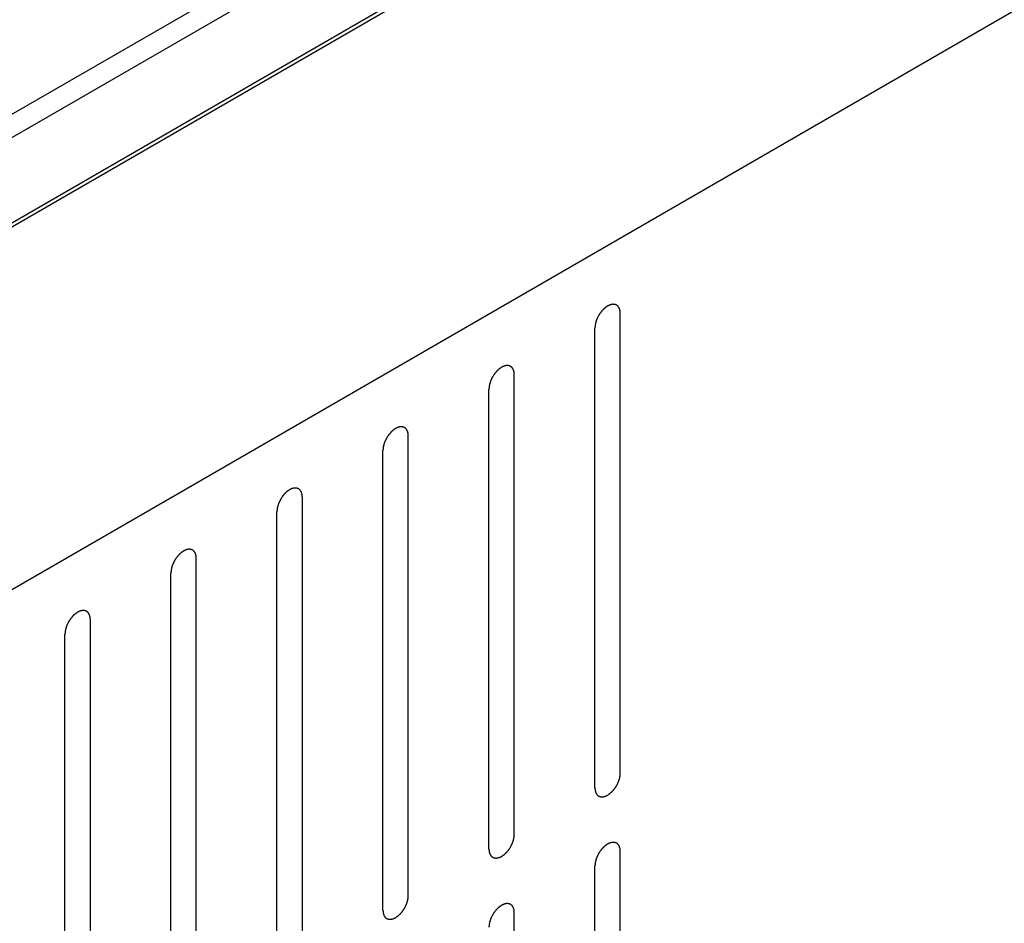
# Model space of a CAD drawing. Header units: inches. Extents: x 3 to 177, y 3 to 114.
# Tile 72 of 95: x 149.85 to 151.22, y 95.54 to 96.8. Entities that reach past the tile are written whole.
import ezdxf

# ---------------------------------------------------------------- set-up
doc = ezdxf.new("R2010")
doc.units = ezdxf.units.IN
doc.header["$LTSCALE"] = 9.973333
doc.header["$MEASUREMENT"] = 0
doc.layers.get('0').update_dxf_attribs({"linetype": 'CONTINUOUS'})
doc.layers.add('03_ALL_AXES', color=7, linetype='CONTINUOUS')
doc.layers.add('08_ALL_COSMETICS', color=7, linetype='CONTINUOUS')

msp = doc.modelspace()

# ---------------------------------------------------------------- linework, layer by layer
at = {"color": 7, "linetype": 'Continuous'}
for p, q in [((154.4248, 99.164), (148.6195, 95.8123)), ((154.4296, 99.1612), (148.6242, 95.8096)), ((154.8668, 98.9088), (149.0614, 95.5571))]:
    msp.add_line(p, q, dxfattribs=at)
at = {"layer": '03_ALL_AXES', "color": 7, "linetype": 'Continuous'}
for p, q in [((148.4882, 95.8881), (154.3218, 99.2561)), ((148.5165, 95.8718), (154.3218, 99.2235))]:
    msp.add_line(p, q, dxfattribs=at)
at = {"layer": '08_ALL_COSMETICS', "color": 7, "linetype": 'Continuous'}
for p, q in [((150.6882, 95.7525), (150.6882, 96.3921)), ((150.6529, 95.7321), (150.6529, 96.3717)), ((150.5407, 95.6673), (150.5407, 96.3069)), ((150.5053, 95.6469), (150.5053, 96.2865)), ((150.3931, 95.5821), (150.3931, 96.2217)), ((150.3578, 95.5617), (150.3578, 96.2013)), ((150.2456, 95.497), (150.2456, 96.1366)), ((150.2102, 95.4766), (150.2102, 96.1161)), ((150.098, 95.4118), (150.098, 96.0514)), ((150.0627, 95.3914), (150.0627, 96.031)), ((149.9505, 95.3266), (149.9505, 95.9662)), ((149.9151, 95.3062), (149.9151, 95.9458)), ((150.6882, 95.0041), (150.6882, 95.6437)), ((150.6529, 94.9837), (150.6529, 95.6232)), ((150.5407, 94.9189), (150.5407, 95.5585))]:
    msp.add_line(p, q, dxfattribs=at)
for points in [[(150.6882, 96.3921), (150.6882, 96.3924), (150.6881, 96.3931), (150.6881, 96.394), (150.688, 96.3948), (150.6879, 96.3953), (150.6879, 96.3956), (150.6879, 96.3959), (150.6878, 96.3961), (150.6877, 96.3964), (150.6876, 96.3968), (150.6874, 96.3975), (150.6872, 96.3982), (150.687, 96.3987), (150.687, 96.3989), (150.6869, 96.3991), (150.6868, 96.3993), (150.6867, 96.3995), (150.6864, 96.3999), (150.6861, 96.4004), (150.6857, 96.401), (150.6855, 96.4013), (150.6854, 96.4015), (150.6853, 96.4017), (150.6851, 96.4018), (150.6849, 96.402), (150.6846, 96.4022), (150.6842, 96.4026), (150.6837, 96.403), (150.6834, 96.4033), (150.6832, 96.4034), (150.6831, 96.4036), (150.6829, 96.4036), (150.6827, 96.4037), (150.6824, 96.4038), (150.682, 96.4039), (150.6816, 96.4041), (150.6812, 96.4043), (150.6808, 96.4044), (150.6805, 96.4045), (150.6804, 96.4046), (150.6802, 96.4046), (150.6799, 96.4046), (150.6795, 96.4046), (150.6789, 96.4046), (150.6782, 96.4046), (150.6778, 96.4047), (150.6775, 96.4047), (150.6773, 96.4047), (150.6771, 96.4046), (150.6769, 96.4046), (150.6764, 96.4045), (150.6757, 96.4043), (150.675, 96.4042), (150.6745, 96.404), (150.6742, 96.404), (150.674, 96.404), (150.6738, 96.4038), (150.6735, 96.4037), (150.673, 96.4035), (150.6723, 96.4031), (150.6716, 96.4028), (150.6711, 96.4026), (150.6708, 96.4024), (150.6705, 96.4023), (150.6703, 96.4022), (150.67, 96.402), (150.6695, 96.4016), (150.6688, 96.4011), (150.6681, 96.4006), (150.6676, 96.4003), (150.6673, 96.4001), (150.6671, 96.4), (150.6669, 96.3998), (150.6666, 96.3995), (150.6662, 96.3991), (150.6655, 96.3984), (150.6648, 96.3978), (150.6643, 96.3973), (150.664, 96.3971), (150.6638, 96.3969), (150.6636, 96.3967), (150.6634, 96.3964), (150.6629, 96.3958), (150.6623, 96.3951), (150.6617, 96.3943), (150.6612, 96.3938), (150.661, 96.3935), (150.6608, 96.3933), (150.6606, 96.393), (150.6604, 96.3927), (150.66, 96.3921), (150.6594, 96.3912), (150.6588, 96.3903), (150.6584, 96.3897), (150.6582, 96.3894), (150.658, 96.3891), (150.6579, 96.3889), (150.6577, 96.3885), (150.6574, 96.3879), (150.657, 96.387), (150.6565, 96.3861), (150.6562, 96.3854), (150.656, 96.3851), (150.6558, 96.3848), (150.6558, 96.3845), (150.6556, 96.3841), (150.6554, 96.3835), (150.655, 96.3826), (150.6547, 96.3816), (150.6545, 96.381), (150.6543, 96.3806), (150.6542, 96.3803), (150.6542, 96.3801), (150.6541, 96.3797), (150.6539, 96.3791), (150.6537, 96.3781), (150.6535, 96.3772), (150.6534, 96.3766), (150.6533, 96.3762), (150.6532, 96.3759), (150.6532, 96.3757), (150.6532, 96.3753), (150.6531, 96.3747), (150.653, 96.3738), (150.653, 96.3728), (150.6529, 96.3721), (150.6529, 96.3717)], [(150.5407, 96.3069), (150.5406, 96.3072), (150.5406, 96.3079), (150.5405, 96.3088), (150.5404, 96.3096), (150.5404, 96.3102), (150.5404, 96.3105), (150.5404, 96.3107), (150.5403, 96.3109), (150.5402, 96.3112), (150.54, 96.3116), (150.5398, 96.3123), (150.5396, 96.313), (150.5395, 96.3135), (150.5394, 96.3137), (150.5394, 96.314), (150.5392, 96.3141), (150.5391, 96.3143), (150.5389, 96.3147), (150.5385, 96.3152), (150.5382, 96.3158), (150.538, 96.3161), (150.5378, 96.3164), (150.5377, 96.3165), (150.5376, 96.3166), (150.5374, 96.3168), (150.5371, 96.3171), (150.5366, 96.3174), (150.5361, 96.3178), (150.5358, 96.3181), (150.5356, 96.3183), (150.5355, 96.3184), (150.5353, 96.3184), (150.5351, 96.3185), (150.5348, 96.3186), (150.5345, 96.3187), (150.5341, 96.3189), (150.5336, 96.3191), (150.5332, 96.3192), (150.533, 96.3193), (150.5328, 96.3194), (150.5326, 96.3194), (150.5324, 96.3194), (150.5319, 96.3194), (150.5313, 96.3194), (150.5307, 96.3195), (150.5302, 96.3195), (150.53, 96.3195), (150.5298, 96.3195), (150.5296, 96.3194), (150.5293, 96.3194), (150.5288, 96.3193), (150.5281, 96.3191), (150.5275, 96.319), (150.527, 96.3189), (150.5267, 96.3188), (150.5265, 96.3188), (150.5263, 96.3186), (150.526, 96.3185), (150.5255, 96.3183), (150.5247, 96.3179), (150.524, 96.3176), (150.5235, 96.3174), (150.5232, 96.3172), (150.523, 96.3171), (150.5228, 96.317), (150.5225, 96.3168), (150.522, 96.3164), (150.5213, 96.316), (150.5206, 96.3155), (150.5201, 96.3151), (150.5198, 96.3149), (150.5196, 96.3148), (150.5194, 96.3146), (150.5191, 96.3143), (150.5186, 96.3139), (150.5179, 96.3132), (150.5172, 96.3126), (150.5167, 96.3122), (150.5165, 96.3119), (150.5163, 96.3117), (150.5161, 96.3115), (150.5158, 96.3112), (150.5154, 96.3106), (150.5147, 96.3099), (150.5141, 96.3091), (150.5137, 96.3086), (150.5134, 96.3083), (150.5132, 96.3081), (150.513, 96.3078), (150.5128, 96.3075), (150.5124, 96.3069), (150.5119, 96.306), (150.5113, 96.3051), (150.5109, 96.3045), (150.5107, 96.3042), (150.5105, 96.3039), (150.5104, 96.3037), (150.5102, 96.3033), (150.5099, 96.3027), (150.5094, 96.3018), (150.5089, 96.3009), (150.5086, 96.3002), (150.5084, 96.2999), (150.5083, 96.2996), (150.5082, 96.2993), (150.5081, 96.2989), (150.5078, 96.2983), (150.5075, 96.2974), (150.5072, 96.2964), (150.5069, 96.2958), (150.5068, 96.2954), (150.5067, 96.2951), (150.5066, 96.2949), (150.5065, 96.2945), (150.5064, 96.2939), (150.5062, 96.2929), (150.506, 96.292), (150.5058, 96.2914), (150.5057, 96.291), (150.5057, 96.2908), (150.5057, 96.2905), (150.5056, 96.2901), (150.5056, 96.2895), (150.5055, 96.2886), (150.5054, 96.2876), (150.5053, 96.2869), (150.5053, 96.2865)], [(150.3931, 96.2217), (150.3931, 96.2221), (150.393, 96.2227), (150.393, 96.2236), (150.3929, 96.2244), (150.3928, 96.225), (150.3928, 96.2253), (150.3928, 96.2255), (150.3927, 96.2257), (150.3926, 96.226), (150.3925, 96.2265), (150.3923, 96.2271), (150.3921, 96.2278), (150.3919, 96.2283), (150.3919, 96.2285), (150.3918, 96.2288), (150.3917, 96.2289), (150.3916, 96.2291), (150.3913, 96.2295), (150.391, 96.23), (150.3906, 96.2306), (150.3904, 96.231), (150.3903, 96.2312), (150.3902, 96.2313), (150.39, 96.2314), (150.3899, 96.2316), (150.3895, 96.2319), (150.3891, 96.2323), (150.3886, 96.2326), (150.3883, 96.2329), (150.3881, 96.2331), (150.388, 96.2332), (150.3878, 96.2332), (150.3876, 96.2333), (150.3873, 96.2334), (150.3869, 96.2336), (150.3865, 96.2337), (150.3861, 96.2339), (150.3857, 96.234), (150.3854, 96.2341), (150.3853, 96.2342), (150.3851, 96.2342), (150.3848, 96.2342), (150.3844, 96.2342), (150.3838, 96.2342), (150.3831, 96.2343), (150.3827, 96.2343), (150.3824, 96.2343), (150.3822, 96.2343), (150.382, 96.2343), (150.3818, 96.2342), (150.3813, 96.2341), (150.3806, 96.2339), (150.3799, 96.2338), (150.3794, 96.2337), (150.3791, 96.2336), (150.3789, 96.2336), (150.3787, 96.2335), (150.3784, 96.2333), (150.3779, 96.2331), (150.3772, 96.2328), (150.3765, 96.2324), (150.376, 96.2322), (150.3757, 96.232), (150.3754, 96.232), (150.3752, 96.2318), (150.3749, 96.2316), (150.3744, 96.2313), (150.3737, 96.2308), (150.373, 96.2303), (150.3725, 96.2299), (150.3722, 96.2297), (150.372, 96.2296), (150.3718, 96.2294), (150.3715, 96.2291), (150.3711, 96.2287), (150.3704, 96.228), (150.3697, 96.2274), (150.3692, 96.227), (150.3689, 96.2267), (150.3687, 96.2265), (150.3685, 96.2263), (150.3683, 96.226), (150.3678, 96.2255), (150.3672, 96.2247), (150.3666, 96.2239), (150.3661, 96.2234), (150.3659, 96.2231), (150.3657, 96.2229), (150.3655, 96.2226), (150.3653, 96.2223), (150.3649, 96.2217), (150.3643, 96.2208), (150.3637, 96.22), (150.3633, 96.2194), (150.3631, 96.219), (150.3629, 96.2188), (150.3628, 96.2185), (150.3626, 96.2181), (150.3623, 96.2175), (150.3619, 96.2166), (150.3614, 96.2157), (150.3611, 96.215), (150.3609, 96.2147), (150.3607, 96.2144), (150.3607, 96.2141), (150.3605, 96.2138), (150.3603, 96.2131), (150.3599, 96.2122), (150.3596, 96.2113), (150.3594, 96.2106), (150.3592, 96.2102), (150.3591, 96.21), (150.3591, 96.2097), (150.359, 96.2093), (150.3588, 96.2087), (150.3586, 96.2078), (150.3584, 96.2068), (150.3583, 96.2062), (150.3582, 96.2058), (150.3581, 96.2056), (150.3581, 96.2053), (150.3581, 96.2049), (150.358, 96.2043), (150.3579, 96.2034), (150.3579, 96.2024), (150.3578, 96.2017), (150.3578, 96.2013)], [(150.2456, 96.1366), (150.2455, 96.1369), (150.2455, 96.1375), (150.2454, 96.1384), (150.2453, 96.1392), (150.2453, 96.1398), (150.2453, 96.1401), (150.2453, 96.1403), (150.2452, 96.1405), (150.2451, 96.1408), (150.2449, 96.1413), (150.2447, 96.1419), (150.2445, 96.1426), (150.2444, 96.1431), (150.2443, 96.1434), (150.2443, 96.1436), (150.2441, 96.1437), (150.244, 96.1439), (150.2438, 96.1443), (150.2434, 96.1449), (150.2431, 96.1454), (150.2429, 96.1458), (150.2427, 96.146), (150.2426, 96.1462), (150.2425, 96.1463), (150.2423, 96.1464), (150.242, 96.1467), (150.2415, 96.1471), (150.241, 96.1475), (150.2407, 96.1477), (150.2405, 96.1479), (150.2404, 96.148), (150.2402, 96.1481), (150.24, 96.1481), (150.2397, 96.1482), (150.2394, 96.1484), (150.239, 96.1485), (150.2385, 96.1487), (150.2381, 96.1488), (150.2379, 96.1489), (150.2377, 96.149), (150.2375, 96.149), (150.2373, 96.149), (150.2368, 96.149), (150.2362, 96.1491), (150.2356, 96.1491), (150.2351, 96.1491), (150.2349, 96.1491), (150.2347, 96.1491), (150.2345, 96.1491), (150.2342, 96.149), (150.2337, 96.1489), (150.233, 96.1487), (150.2324, 96.1486), (150.2319, 96.1485), (150.2316, 96.1484), (150.2314, 96.1484), (150.2312, 96.1483), (150.2309, 96.1481), (150.2304, 96.1479), (150.2296, 96.1476), (150.2289, 96.1472), (150.2284, 96.147), (150.2281, 96.1469), (150.2279, 96.1468), (150.2277, 96.1466), (150.2274, 96.1464), (150.2269, 96.1461), (150.2262, 96.1456), (150.2255, 96.1451), (150.225, 96.1447), (150.2247, 96.1445), (150.2245, 96.1444), (150.2243, 96.1442), (150.224, 96.1439), (150.2235, 96.1435), (150.2228, 96.1429), (150.2221, 96.1422), (150.2216, 96.1418), (150.2214, 96.1415), (150.2212, 96.1413), (150.221, 96.1411), (150.2207, 96.1408), (150.2203, 96.1403), (150.2196, 96.1395), (150.219, 96.1388), (150.2186, 96.1382), (150.2183, 96.1379), (150.2181, 96.1377), (150.2179, 96.1374), (150.2177, 96.1371), (150.2173, 96.1365), (150.2168, 96.1356), (150.2162, 96.1348), (150.2158, 96.1342), (150.2156, 96.1338), (150.2154, 96.1336), (150.2153, 96.1333), (150.2151, 96.1329), (150.2148, 96.1323), (150.2143, 96.1314), (150.2139, 96.1305), (150.2135, 96.1299), (150.2134, 96.1295), (150.2132, 96.1292), (150.2131, 96.1289), (150.213, 96.1286), (150.2127, 96.1279), (150.2124, 96.127), (150.2121, 96.1261), (150.2118, 96.1254), (150.2117, 96.1251), (150.2116, 96.1248), (150.2115, 96.1245), (150.2114, 96.1241), (150.2113, 96.1235), (150.2111, 96.1226), (150.2109, 96.1217), (150.2107, 96.121), (150.2106, 96.1207), (150.2106, 96.1204), (150.2106, 96.1201), (150.2105, 96.1198), (150.2105, 96.1191), (150.2104, 96.1183), (150.2103, 96.1172), (150.2103, 96.1165), (150.2102, 96.1161)], [(150.098, 96.0514), (150.098, 96.0517), (150.0979, 96.0523), (150.0979, 96.0533), (150.0978, 96.054), (150.0977, 96.0546), (150.0977, 96.0549), (150.0977, 96.0551), (150.0976, 96.0553), (150.0975, 96.0556), (150.0974, 96.0561), (150.0972, 96.0568), (150.097, 96.0574), (150.0968, 96.0579), (150.0968, 96.0582), (150.0967, 96.0584), (150.0966, 96.0585), (150.0965, 96.0588), (150.0962, 96.0591), (150.0959, 96.0597), (150.0955, 96.0602), (150.0953, 96.0606), (150.0952, 96.0608), (150.0951, 96.061), (150.0949, 96.0611), (150.0948, 96.0612), (150.0944, 96.0615), (150.094, 96.0619), (150.0935, 96.0623), (150.0932, 96.0625), (150.093, 96.0627), (150.0929, 96.0628), (150.0927, 96.0629), (150.0925, 96.063), (150.0922, 96.0631), (150.0919, 96.0632), (150.0914, 96.0633), (150.091, 96.0635), (150.0906, 96.0637), (150.0904, 96.0637), (150.0902, 96.0638), (150.09, 96.0638), (150.0897, 96.0638), (150.0893, 96.0638), (150.0887, 96.0639), (150.088, 96.0639), (150.0876, 96.0639), (150.0873, 96.0639), (150.0871, 96.0639), (150.0869, 96.0639), (150.0867, 96.0638), (150.0862, 96.0637), (150.0855, 96.0636), (150.0848, 96.0634), (150.0843, 96.0633), (150.0841, 96.0632), (150.0838, 96.0632), (150.0836, 96.0631), (150.0833, 96.063), (150.0828, 96.0627), (150.0821, 96.0624), (150.0814, 96.062), (150.0809, 96.0618), (150.0806, 96.0617), (150.0804, 96.0616), (150.0801, 96.0614), (150.0799, 96.0612), (150.0794, 96.0609), (150.0786, 96.0604), (150.0779, 96.0599), (150.0774, 96.0596), (150.0771, 96.0593), (150.0769, 96.0592), (150.0767, 96.059), (150.0764, 96.0588), (150.076, 96.0583), (150.0753, 96.0577), (150.0746, 96.057), (150.0741, 96.0566), (150.0738, 96.0563), (150.0736, 96.0562), (150.0734, 96.0559), (150.0732, 96.0556), (150.0727, 96.0551), (150.0721, 96.0543), (150.0715, 96.0536), (150.071, 96.053), (150.0708, 96.0527), (150.0706, 96.0525), (150.0704, 96.0523), (150.0702, 96.0519), (150.0698, 96.0513), (150.0692, 96.0504), (150.0686, 96.0496), (150.0682, 96.049), (150.068, 96.0486), (150.0678, 96.0484), (150.0677, 96.0481), (150.0675, 96.0477), (150.0672, 96.0471), (150.0668, 96.0462), (150.0663, 96.0453), (150.066, 96.0447), (150.0658, 96.0443), (150.0657, 96.044), (150.0656, 96.0438), (150.0654, 96.0434), (150.0652, 96.0427), (150.0648, 96.0418), (150.0645, 96.0409), (150.0643, 96.0402), (150.0641, 96.0399), (150.064, 96.0396), (150.064, 96.0393), (150.0639, 96.0389), (150.0637, 96.0383), (150.0635, 96.0374), (150.0633, 96.0365), (150.0632, 96.0358), (150.0631, 96.0355), (150.063, 96.0352), (150.063, 96.0349), (150.063, 96.0346), (150.0629, 96.034), (150.0628, 96.0331), (150.0628, 96.032), (150.0627, 96.0313), (150.0627, 96.031)], [(149.9505, 95.9662), (149.9505, 95.9665), (149.9504, 95.9671), (149.9503, 95.9681), (149.9502, 95.9689), (149.9502, 95.9694), (149.9502, 95.9697), (149.9502, 95.97), (149.9501, 95.9702), (149.95, 95.9704), (149.9499, 95.9709), (149.9496, 95.9716), (149.9494, 95.9722), (149.9493, 95.9727), (149.9492, 95.973), (149.9492, 95.9732), (149.949, 95.9733), (149.9489, 95.9736), (149.9487, 95.9739), (149.9483, 95.9745), (149.948, 95.975), (149.9478, 95.9754), (149.9476, 95.9756), (149.9475, 95.9758), (149.9474, 95.9759), (149.9472, 95.976), (149.9469, 95.9763), (149.9464, 95.9767), (149.946, 95.9771), (149.9456, 95.9774), (149.9454, 95.9775), (149.9453, 95.9776), (149.9451, 95.9777), (149.9449, 95.9778), (149.9446, 95.9779), (149.9443, 95.978), (149.9439, 95.9782), (149.9434, 95.9783), (149.943, 95.9785), (149.9428, 95.9786), (149.9426, 95.9786), (149.9424, 95.9786), (149.9422, 95.9786), (149.9417, 95.9787), (149.9411, 95.9787), (149.9405, 95.9787), (149.94, 95.9787), (149.9398, 95.9787), (149.9396, 95.9788), (149.9394, 95.9787), (149.9391, 95.9786), (149.9386, 95.9785), (149.9379, 95.9784), (149.9373, 95.9782), (149.9368, 95.9781), (149.9365, 95.978), (149.9363, 95.978), (149.9361, 95.9779), (149.9358, 95.9778), (149.9353, 95.9775), (149.9345, 95.9772), (149.9338, 95.9769), (149.9333, 95.9766), (149.933, 95.9765), (149.9328, 95.9764), (149.9326, 95.9762), (149.9323, 95.976), (149.9318, 95.9757), (149.9311, 95.9752), (149.9304, 95.9747), (149.9299, 95.9744), (149.9296, 95.9742), (149.9294, 95.974), (149.9292, 95.9738), (149.9289, 95.9736), (149.9284, 95.9731), (149.9277, 95.9725), (149.927, 95.9718), (149.9265, 95.9714), (149.9263, 95.9711), (149.9261, 95.971), (149.9259, 95.9707), (149.9256, 95.9704), (149.9252, 95.9699), (149.9245, 95.9691), (149.9239, 95.9684), (149.9235, 95.9679), (149.9232, 95.9676), (149.923, 95.9673), (149.9229, 95.9671), (149.9226, 95.9667), (149.9222, 95.9661), (149.9217, 95.9653), (149.9211, 95.9644), (149.9207, 95.9638), (149.9205, 95.9635), (149.9203, 95.9632), (149.9202, 95.9629), (149.92, 95.9626), (149.9197, 95.9619), (149.9192, 95.961), (149.9188, 95.9601), (149.9184, 95.9595), (149.9183, 95.9591), (149.9181, 95.9589), (149.918, 95.9586), (149.9179, 95.9582), (149.9176, 95.9576), (149.9173, 95.9566), (149.917, 95.9557), (149.9167, 95.955), (149.9166, 95.9547), (149.9165, 95.9544), (149.9164, 95.9541), (149.9163, 95.9538), (149.9162, 95.9531), (149.916, 95.9522), (149.9158, 95.9513), (149.9156, 95.9506), (149.9155, 95.9503), (149.9155, 95.95), (149.9155, 95.9497), (149.9154, 95.9494), (149.9154, 95.9488), (149.9153, 95.9479), (149.9152, 95.9468), (149.9152, 95.9461), (149.9151, 95.9458)], [(150.6529, 95.7321), (150.6529, 95.7318), (150.653, 95.7312), (150.653, 95.7302), (150.6531, 95.7294), (150.6532, 95.7289), (150.6532, 95.7286), (150.6532, 95.7283), (150.6533, 95.7281), (150.6534, 95.7279), (150.6535, 95.7274), (150.6537, 95.7267), (150.6539, 95.726), (150.6541, 95.7256), (150.6541, 95.7253), (150.6542, 95.7251), (150.6543, 95.7249), (150.6544, 95.7247), (150.6547, 95.7244), (150.655, 95.7238), (150.6554, 95.7233), (150.6556, 95.7229), (150.6557, 95.7227), (150.6558, 95.7225), (150.656, 95.7224), (150.6561, 95.7222), (150.6565, 95.722), (150.6569, 95.7216), (150.6574, 95.7212), (150.6577, 95.7209), (150.6579, 95.7208), (150.658, 95.7207), (150.6582, 95.7206), (150.6584, 95.7205), (150.6587, 95.7204), (150.659, 95.7203), (150.6595, 95.7201), (150.6599, 95.72), (150.6603, 95.7198), (150.6605, 95.7197), (150.6607, 95.7197), (150.6609, 95.7197), (150.6612, 95.7197), (150.6616, 95.7196), (150.6622, 95.7196), (150.6629, 95.7196), (150.6633, 95.7196), (150.6636, 95.7196), (150.6637, 95.7195), (150.664, 95.7196), (150.6642, 95.7197), (150.6647, 95.7198), (150.6654, 95.7199), (150.6661, 95.7201), (150.6666, 95.7202), (150.6668, 95.7202), (150.667, 95.7203), (150.6673, 95.7204), (150.6676, 95.7205), (150.6681, 95.7208), (150.6688, 95.7211), (150.6695, 95.7214), (150.67, 95.7217), (150.6703, 95.7218), (150.6705, 95.7219), (150.6708, 95.7221), (150.671, 95.7222), (150.6715, 95.7226), (150.6723, 95.7231), (150.673, 95.7236), (150.6735, 95.7239), (150.6738, 95.7241), (150.674, 95.7243), (150.6742, 95.7245), (150.6745, 95.7247), (150.6749, 95.7252), (150.6756, 95.7258), (150.6763, 95.7264), (150.6768, 95.7269), (150.6771, 95.7271), (150.6773, 95.7273), (150.6775, 95.7276), (150.6777, 95.7279), (150.6782, 95.7284), (150.6788, 95.7291), (150.6794, 95.7299), (150.6799, 95.7304), (150.6801, 95.7307), (150.6803, 95.731), (150.6805, 95.7312), (150.6807, 95.7316), (150.6811, 95.7322), (150.6817, 95.733), (150.6823, 95.7339), (150.6827, 95.7345), (150.6829, 95.7348), (150.6831, 95.7351), (150.6832, 95.7354), (150.6834, 95.7357), (150.6837, 95.7364), (150.6841, 95.7373), (150.6846, 95.7382), (150.6849, 95.7388), (150.6851, 95.7392), (150.6852, 95.7394), (150.6853, 95.7397), (150.6855, 95.7401), (150.6857, 95.7407), (150.6861, 95.7417), (150.6864, 95.7426), (150.6866, 95.7432), (150.6868, 95.7436), (150.6869, 95.7439), (150.6869, 95.7442), (150.687, 95.7445), (150.6872, 95.7452), (150.6874, 95.7461), (150.6876, 95.747), (150.6877, 95.7476), (150.6878, 95.748), (150.6879, 95.7483), (150.6879, 95.7486), (150.6879, 95.7489), (150.688, 95.7495), (150.6881, 95.7504), (150.6881, 95.7515), (150.6882, 95.7522), (150.6882, 95.7525)], [(150.5053, 95.6469), (150.5053, 95.6466), (150.5054, 95.646), (150.5055, 95.645), (150.5056, 95.6443), (150.5056, 95.6437), (150.5056, 95.6434), (150.5056, 95.6431), (150.5057, 95.643), (150.5058, 95.6427), (150.5059, 95.6422), (150.5062, 95.6415), (150.5064, 95.6409), (150.5065, 95.6404), (150.5066, 95.6401), (150.5066, 95.6399), (150.5068, 95.6398), (150.5069, 95.6395), (150.5071, 95.6392), (150.5075, 95.6386), (150.5078, 95.6381), (150.508, 95.6377), (150.5082, 95.6375), (150.5083, 95.6373), (150.5084, 95.6372), (150.5086, 95.6371), (150.5089, 95.6368), (150.5094, 95.6364), (150.5099, 95.636), (150.5102, 95.6357), (150.5104, 95.6356), (150.5105, 95.6355), (150.5107, 95.6354), (150.5109, 95.6353), (150.5112, 95.6352), (150.5115, 95.6351), (150.5119, 95.6349), (150.5124, 95.6348), (150.5128, 95.6346), (150.513, 95.6346), (150.5132, 95.6345), (150.5134, 95.6345), (150.5136, 95.6345), (150.5141, 95.6345), (150.5147, 95.6344), (150.5153, 95.6344), (150.5158, 95.6344), (150.516, 95.6344), (150.5162, 95.6343), (150.5164, 95.6344), (150.5167, 95.6345), (150.5172, 95.6346), (150.5179, 95.6347), (150.5185, 95.6349), (150.519, 95.635), (150.5193, 95.6351), (150.5195, 95.6351), (150.5197, 95.6352), (150.52, 95.6353), (150.5205, 95.6356), (150.5213, 95.6359), (150.522, 95.6362), (150.5225, 95.6365), (150.5228, 95.6366), (150.523, 95.6367), (150.5232, 95.6369), (150.5235, 95.6371), (150.524, 95.6374), (150.5247, 95.6379), (150.5254, 95.6384), (150.5259, 95.6387), (150.5262, 95.6389), (150.5264, 95.6391), (150.5266, 95.6393), (150.5269, 95.6395), (150.5274, 95.64), (150.5281, 95.6406), (150.5288, 95.6413), (150.5293, 95.6417), (150.5295, 95.642), (150.5297, 95.6421), (150.5299, 95.6424), (150.5302, 95.6427), (150.5306, 95.6432), (150.5313, 95.644), (150.5319, 95.6447), (150.5323, 95.6452), (150.5326, 95.6456), (150.5328, 95.6458), (150.5329, 95.646), (150.5332, 95.6464), (150.5336, 95.647), (150.5341, 95.6478), (150.5347, 95.6487), (150.5351, 95.6493), (150.5353, 95.6497), (150.5355, 95.6499), (150.5356, 95.6502), (150.5358, 95.6505), (150.5361, 95.6512), (150.5366, 95.6521), (150.537, 95.653), (150.5374, 95.6536), (150.5375, 95.654), (150.5377, 95.6543), (150.5378, 95.6545), (150.5379, 95.6549), (150.5382, 95.6556), (150.5385, 95.6565), (150.5388, 95.6574), (150.5391, 95.6581), (150.5392, 95.6584), (150.5393, 95.6587), (150.5394, 95.659), (150.5395, 95.6593), (150.5396, 95.66), (150.5398, 95.6609), (150.54, 95.6618), (150.5402, 95.6625), (150.5403, 95.6628), (150.5403, 95.6631), (150.5403, 95.6634), (150.5404, 95.6637), (150.5404, 95.6643), (150.5405, 95.6652), (150.5406, 95.6663), (150.5406, 95.667), (150.5407, 95.6673)], [(150.6882, 95.6437), (150.6882, 95.644), (150.6881, 95.6446), (150.6881, 95.6455), (150.688, 95.6463), (150.6879, 95.6469), (150.6879, 95.6472), (150.6879, 95.6474), (150.6878, 95.6476), (150.6877, 95.6479), (150.6876, 95.6484), (150.6874, 95.649), (150.6872, 95.6497), (150.687, 95.6502), (150.687, 95.6505), (150.6869, 95.6507), (150.6868, 95.6508), (150.6867, 95.651), (150.6864, 95.6514), (150.6861, 95.652), (150.6857, 95.6525), (150.6855, 95.6529), (150.6854, 95.6531), (150.6853, 95.6533), (150.6851, 95.6534), (150.6849, 95.6535), (150.6846, 95.6538), (150.6842, 95.6542), (150.6837, 95.6546), (150.6834, 95.6548), (150.6832, 95.655), (150.6831, 95.6551), (150.6829, 95.6552), (150.6827, 95.6552), (150.6824, 95.6553), (150.682, 95.6555), (150.6816, 95.6556), (150.6812, 95.6558), (150.6808, 95.6559), (150.6805, 95.656), (150.6804, 95.6561), (150.6802, 95.6561), (150.6799, 95.6561), (150.6795, 95.6561), (150.6789, 95.6562), (150.6782, 95.6562), (150.6778, 95.6562), (150.6775, 95.6562), (150.6773, 95.6562), (150.6771, 95.6562), (150.6769, 95.6561), (150.6764, 95.656), (150.6757, 95.6558), (150.675, 95.6557), (150.6745, 95.6556), (150.6742, 95.6555), (150.674, 95.6555), (150.6738, 95.6554), (150.6735, 95.6552), (150.673, 95.655), (150.6723, 95.6547), (150.6716, 95.6543), (150.6711, 95.6541), (150.6708, 95.654), (150.6705, 95.6539), (150.6703, 95.6537), (150.67, 95.6535), (150.6695, 95.6532), (150.6688, 95.6527), (150.6681, 95.6522), (150.6676, 95.6518), (150.6673, 95.6516), (150.6671, 95.6515), (150.6669, 95.6513), (150.6666, 95.651), (150.6662, 95.6506), (150.6655, 95.65), (150.6648, 95.6493), (150.6643, 95.6489), (150.664, 95.6486), (150.6638, 95.6484), (150.6636, 95.6482), (150.6634, 95.6479), (150.6629, 95.6474), (150.6623, 95.6466), (150.6617, 95.6459), (150.6612, 95.6453), (150.661, 95.645), (150.6608, 95.6448), (150.6606, 95.6445), (150.6604, 95.6442), (150.66, 95.6436), (150.6594, 95.6427), (150.6588, 95.6419), (150.6584, 95.6413), (150.6582, 95.6409), (150.658, 95.6407), (150.6579, 95.6404), (150.6577, 95.64), (150.6574, 95.6394), (150.657, 95.6385), (150.6565, 95.6376), (150.6562, 95.637), (150.656, 95.6366), (150.6558, 95.6363), (150.6558, 95.636), (150.6556, 95.6357), (150.6554, 95.635), (150.655, 95.6341), (150.6547, 95.6332), (150.6545, 95.6325), (150.6543, 95.6322), (150.6542, 95.6319), (150.6542, 95.6316), (150.6541, 95.6312), (150.6539, 95.6306), (150.6537, 95.6297), (150.6535, 95.6288), (150.6534, 95.6281), (150.6533, 95.6278), (150.6532, 95.6275), (150.6532, 95.6272), (150.6532, 95.6269), (150.6531, 95.6262), (150.653, 95.6254), (150.653, 95.6243), (150.6529, 95.6236), (150.6529, 95.6232)], [(150.3578, 95.5617), (150.3578, 95.5614), (150.3579, 95.5608), (150.3579, 95.5599), (150.358, 95.5591), (150.3581, 95.5585), (150.3581, 95.5582), (150.3581, 95.558), (150.3582, 95.5578), (150.3583, 95.5575), (150.3584, 95.557), (150.3586, 95.5563), (150.3588, 95.5557), (150.359, 95.5552), (150.359, 95.5549), (150.3591, 95.5547), (150.3592, 95.5546), (150.3593, 95.5544), (150.3596, 95.554), (150.3599, 95.5534), (150.3603, 95.5529), (150.3605, 95.5525), (150.3606, 95.5523), (150.3607, 95.5521), (150.3609, 95.552), (150.361, 95.5519), (150.3614, 95.5516), (150.3618, 95.5512), (150.3623, 95.5508), (150.3626, 95.5506), (150.3628, 95.5504), (150.3629, 95.5503), (150.3631, 95.5502), (150.3633, 95.5501), (150.3636, 95.55), (150.3639, 95.5499), (150.3644, 95.5498), (150.3648, 95.5496), (150.3652, 95.5494), (150.3655, 95.5494), (150.3656, 95.5493), (150.3658, 95.5493), (150.3661, 95.5493), (150.3665, 95.5493), (150.3671, 95.5492), (150.3678, 95.5492), (150.3682, 95.5492), (150.3685, 95.5492), (150.3687, 95.5492), (150.3689, 95.5492), (150.3691, 95.5493), (150.3696, 95.5494), (150.3703, 95.5495), (150.371, 95.5497), (150.3715, 95.5498), (150.3718, 95.5499), (150.372, 95.5499), (150.3722, 95.55), (150.3725, 95.5501), (150.373, 95.5504), (150.3737, 95.5507), (150.3744, 95.5511), (150.3749, 95.5513), (150.3752, 95.5514), (150.3755, 95.5515), (150.3757, 95.5517), (150.376, 95.5519), (150.3765, 95.5522), (150.3772, 95.5527), (150.3779, 95.5532), (150.3784, 95.5536), (150.3787, 95.5538), (150.3789, 95.5539), (150.3791, 95.5541), (150.3794, 95.5543), (150.3798, 95.5548), (150.3805, 95.5554), (150.3812, 95.5561), (150.3817, 95.5565), (150.382, 95.5568), (150.3822, 95.5569), (150.3824, 95.5572), (150.3826, 95.5575), (150.3831, 95.558), (150.3837, 95.5588), (150.3843, 95.5595), (150.3848, 95.5601), (150.385, 95.5604), (150.3852, 95.5606), (150.3854, 95.5608), (150.3856, 95.5612), (150.386, 95.5618), (150.3866, 95.5627), (150.3872, 95.5635), (150.3876, 95.5641), (150.3878, 95.5645), (150.388, 95.5647), (150.3881, 95.565), (150.3883, 95.5654), (150.3886, 95.566), (150.389, 95.5669), (150.3895, 95.5678), (150.3898, 95.5684), (150.39, 95.5688), (150.3901, 95.5691), (150.3902, 95.5693), (150.3904, 95.5697), (150.3906, 95.5704), (150.391, 95.5713), (150.3913, 95.5722), (150.3915, 95.5729), (150.3917, 95.5732), (150.3918, 95.5735), (150.3918, 95.5738), (150.3919, 95.5742), (150.3921, 95.5748), (150.3923, 95.5757), (150.3925, 95.5766), (150.3926, 95.5773), (150.3927, 95.5776), (150.3928, 95.5779), (150.3928, 95.5782), (150.3928, 95.5785), (150.3929, 95.5791), (150.393, 95.58), (150.393, 95.5811), (150.3931, 95.5818), (150.3931, 95.5821)], [(150.5407, 95.5585), (150.5406, 95.5588), (150.5406, 95.5594), (150.5405, 95.5604), (150.5404, 95.5611), (150.5404, 95.5617), (150.5404, 95.562), (150.5404, 95.5622), (150.5403, 95.5624), (150.5402, 95.5627), (150.54, 95.5632), (150.5398, 95.5639), (150.5396, 95.5645), (150.5395, 95.565), (150.5394, 95.5653), (150.5394, 95.5655), (150.5392, 95.5656), (150.5391, 95.5659), (150.5389, 95.5662), (150.5385, 95.5668), (150.5382, 95.5673), (150.538, 95.5677), (150.5378, 95.5679), (150.5377, 95.5681), (150.5376, 95.5682), (150.5374, 95.5683), (150.5371, 95.5686), (150.5366, 95.569), (150.5361, 95.5694), (150.5358, 95.5696), (150.5356, 95.5698), (150.5355, 95.5699), (150.5353, 95.57), (150.5351, 95.5701), (150.5348, 95.5702), (150.5345, 95.5703), (150.5341, 95.5704), (150.5336, 95.5706), (150.5332, 95.5708), (150.533, 95.5708), (150.5328, 95.5709), (150.5326, 95.5709), (150.5324, 95.5709), (150.5319, 95.5709), (150.5313, 95.571), (150.5307, 95.571), (150.5302, 95.571), (150.53, 95.571), (150.5298, 95.571), (150.5296, 95.571), (150.5293, 95.5709), (150.5288, 95.5708), (150.5281, 95.5707), (150.5275, 95.5705), (150.527, 95.5704), (150.5267, 95.5703), (150.5265, 95.5703), (150.5263, 95.5702), (150.526, 95.5701), (150.5255, 95.5698), (150.5247, 95.5695), (150.524, 95.5691), (150.5235, 95.5689), (150.5232, 95.5688), (150.523, 95.5687), (150.5228, 95.5685), (150.5225, 95.5683), (150.522, 95.568), (150.5213, 95.5675), (150.5206, 95.567), (150.5201, 95.5667), (150.5198, 95.5664), (150.5196, 95.5663), (150.5194, 95.5661), (150.5191, 95.5659), (150.5186, 95.5654), (150.5179, 95.5648), (150.5172, 95.5641), (150.5167, 95.5637), (150.5165, 95.5634), (150.5163, 95.5633), (150.5161, 95.563), (150.5158, 95.5627), (150.5154, 95.5622), (150.5147, 95.5614), (150.5141, 95.5607), (150.5137, 95.5601), (150.5134, 95.5598), (150.5132, 95.5596), (150.513, 95.5594), (150.5128, 95.559), (150.5124, 95.5584), (150.5119, 95.5575), (150.5113, 95.5567), (150.5109, 95.5561), (150.5107, 95.5557), (150.5105, 95.5555), (150.5104, 95.5552), (150.5102, 95.5548), (150.5099, 95.5542), (150.5094, 95.5533), (150.5089, 95.5524), (150.5086, 95.5518), (150.5084, 95.5514), (150.5083, 95.5511), (150.5082, 95.5509), (150.5081, 95.5505), (150.5078, 95.5498), (150.5075, 95.5489), (150.5072, 95.548), (150.5069, 95.5473), (150.5068, 95.547), (150.5067, 95.5467), (150.5066, 95.5464), (150.5065, 95.546), (150.5064, 95.5454), (150.5062, 95.5445), (150.506, 95.5436), (150.5058, 95.5429), (150.5057, 95.5426), (150.5057, 95.5423), (150.5057, 95.542), (150.5056, 95.5417), (150.5056, 95.5411), (150.5055, 95.5402), (150.5054, 95.5391), (150.5053, 95.5384), (150.5053, 95.5381)]]:
    msp.add_open_spline(points, degree=3, knots=[0, 0, 0, 0, 0.015625, 0.03125, 0.046875, 0.054688, 0.058594, 0.0625, 0.066406, 0.070312, 0.078125, 0.09375, 0.109375, 0.117188, 0.121094, 0.125, 0.128906, 0.132812, 0.140625, 0.15625, 0.171875, 0.179688, 0.183594, 0.1875, 0.191406, 0.195312, 0.203125, 0.21875, 0.234375, 0.242188, 0.246094, 0.25, 0.253906, 0.257812, 0.265625, 0.273438, 0.28125, 0.296875, 0.304688, 0.308594, 0.3125, 0.316406, 0.320312, 0.328125, 0.34375, 0.359375, 0.367188, 0.371094, 0.375, 0.378906, 0.382812, 0.390625, 0.40625, 0.421875, 0.429688, 0.433594, 0.4375, 0.441406, 0.445312, 0.453125, 0.46875, 0.484375, 0.492188, 0.496094, 0.5, 0.503906, 0.507812, 0.515625, 0.53125, 0.546875, 0.554688, 0.558594, 0.5625, 0.566406, 0.570312, 0.578125, 0.59375, 0.609375, 0.617188, 0.621094, 0.625, 0.628906, 0.632812, 0.640625, 0.65625, 0.671875, 0.679688, 0.683594, 0.6875, 0.691406, 0.695312, 0.703125, 0.71875, 0.734375, 0.742188, 0.746094, 0.75, 0.753906, 0.757812, 0.765625, 0.78125, 0.796875, 0.804688, 0.808594, 0.8125, 0.816406, 0.820312, 0.828125, 0.84375, 0.859375, 0.867188, 0.871094, 0.875, 0.878906, 0.882812, 0.890625, 0.90625, 0.921875, 0.929688, 0.933594, 0.9375, 0.941406, 0.945312, 0.953125, 0.96875, 0.984375, 1, 1, 1, 1], dxfattribs=at)

doc.saveas('drawing.dxf')
